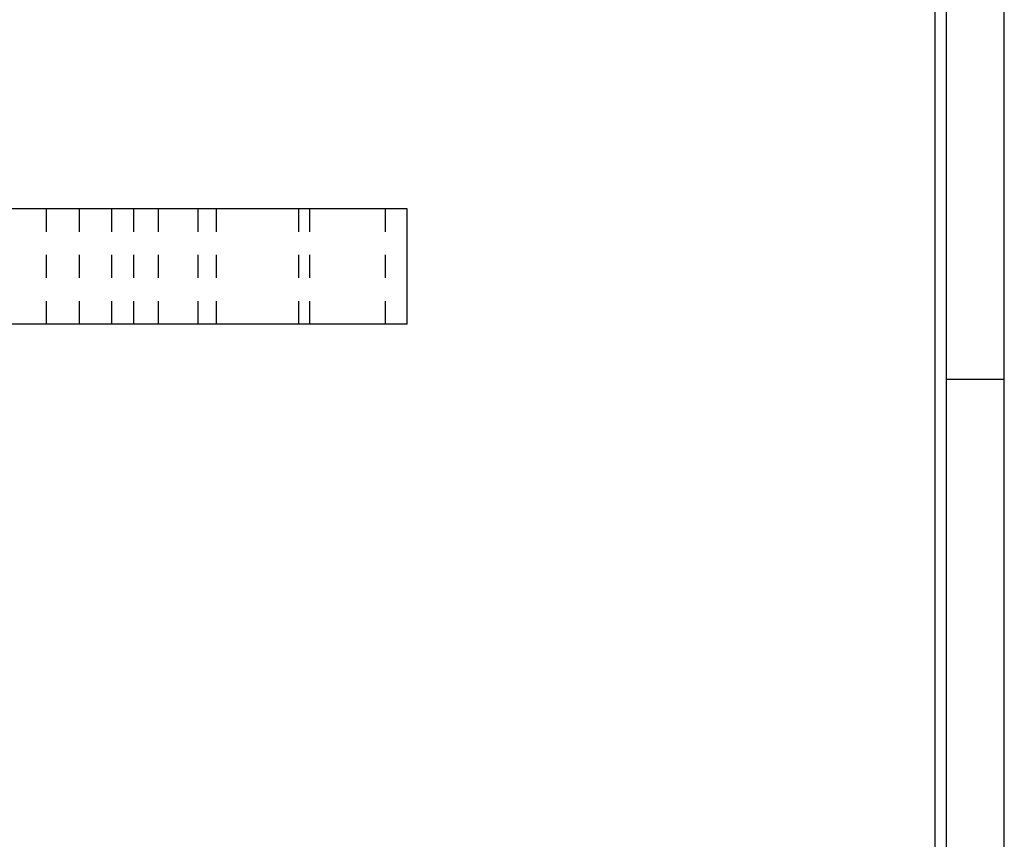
# Model space of a CAD drawing. Header units: inches. Extents: x 3 to 351, y 4 to 271.
# Tile 136 of 256: x 93.03 to 97.3, y 158.2 to 161.76. Entities that reach past the tile are written whole.
import ezdxf

# ---------------------------------------------------------------- set-up
doc = ezdxf.new("R2010")
doc.units = ezdxf.units.IN
doc.header["$LTSCALE"] = 0.5
doc.header["$MEASUREMENT"] = 0
doc.linetypes.add('HIDDEN', pattern=[0.225, 0.15, -0.075])
doc.layers.add('DSS', color=7, linetype='Continuous')
doc.layers.add('PLOTVIEW1', color=7, linetype='Continuous')

msp = doc.modelspace()

# ---------------------------------------------------------------- linework, layer by layer
at = {"layer": 'DSS', "color": 9, "linetype": 'Continuous'}
for p, q in [((94.712, 160.9375), (82.012, 160.9375)), ((94.712, 160.4375), (94.712, 160.9375)), ((94.712, 160.4375), (82.012, 160.4375))]:
    msp.add_line(p, q, dxfattribs=at)
at = {"layer": 'DSS', "color": 254, "linetype": 'HIDDEN'}
for p, q in [((93.147, 160.9375), (93.147, 160.4375)), ((93.2901, 160.9375), (93.2901, 160.4375)), ((93.4307, 160.9375), (93.4307, 160.4375)), ((93.527, 160.4375), (93.527, 160.9375)), ((93.6339, 160.4375), (93.6339, 160.9375)), ((93.8057, 160.9375), (93.8057, 160.4375)), ((93.8839, 160.9375), (93.8839, 160.4375)), ((94.2432, 160.4375), (94.2432, 160.9375)), ((94.2901, 160.4375), (94.2901, 160.9375)), ((94.6182, 160.4375), (94.6182, 160.9375))]:
    msp.add_line(p, q, dxfattribs=at)
at = {"layer": 'PLOTVIEW1', "color": 97, "linetype": 'Continuous'}
for p, q in [((97.0017, 155.1975), (97.0017, 189.1975)), ((97.0517, 155.1975), (97.0517, 189.1975)), ((97.3017, 155.1975), (97.3017, 189.1975)), ((97.3017, 160.1975), (97.0517, 160.1975))]:
    msp.add_line(p, q, dxfattribs=at)

doc.saveas('drawing.dxf')
